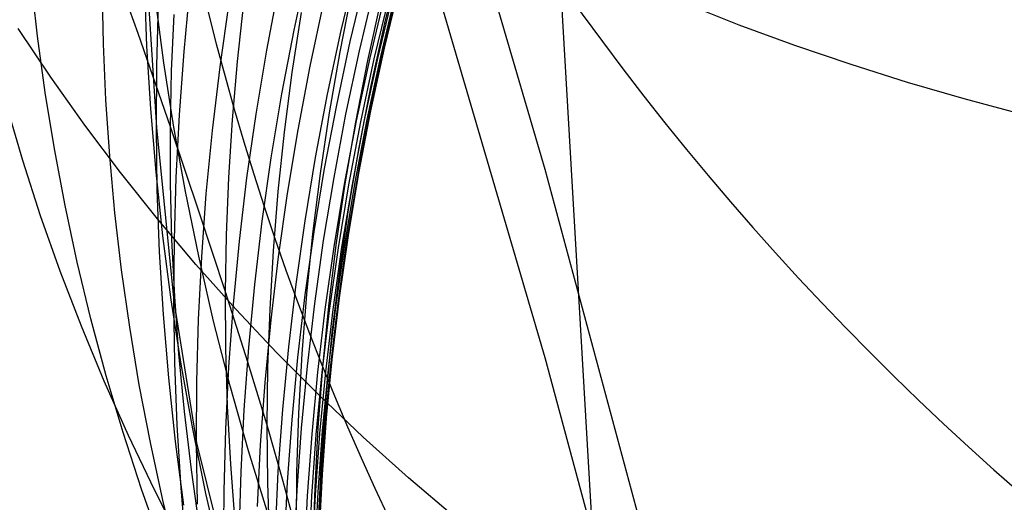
# Model space of a CAD drawing. Extents: x -1634 to -184, y -278 to 263.
# Tile 116 of 242: x -1157.05 to -1151.31, y 83.01 to 85.82. Entities that reach past the tile are written whole.
import ezdxf

# ---------------------------------------------------------------- set-up
doc = ezdxf.new("R2010")
doc.units = 0
doc.layers.add('PREDEFINITO', color=7, linetype='CONTINUOUS')

msp = doc.modelspace()

# ---------------------------------------------------------------- linework, layer by layer
at = {"layer": 'PREDEFINITO'}
for p, q in [((-1153.9889, 84.9517, 441.4541), (-1155.0895, 88.702, 441.3694)), ((-1153.9889, 83.8546, 392.8707), (-1155.0895, 87.605, 392.786)), ((-1153.9481, 86.8593, 295.4377), (-1153.6171, 81.1561, 295.4648)), ((-1156.3285, 86.3939, 564.0583), (-1156.2547, 85.1954, 569.9854)), ((-1156.3611, 85.7426, 631.6284), (-1156.5681, 86.3283, 633.7607)), ((-1155.4526, 85.7638, 591.0017), (-1155.3723, 86.1372, 591.004)), ((-1155.1777, 85.7615, 596.9078), (-1155.0888, 86.1329, 596.8973)), ((-1154.924, 85.803, 609.88), (-1154.8355, 86.1659, 609.8346)), ((-1155.1248, 85.6964, 598.3863), (-1155.0361, 86.0671, 598.373)), ((-1154.9212, 85.6965, 607.8327), (-1154.8328, 86.061, 607.7931)), ((-1156.9475, 85.7273, 638.7955), (-1156.984, 86.0531, 638.6706)), ((-1156.5626, 85.684, 633.9748), (-1156.5691, 86.0075, 633.8671)), ((-1156.3092, 85.6699, 563.9375), (-1156.323, 86.0334, 563.9984)), ((-1156.0934, 85.6385, 576.0898), (-1156.0574, 86.0088, 576.1249)), ((-1155.6116, 85.6461, 588.0395), (-1155.5403, 86.0197, 588.0485)), ((-1155.0706, 85.6433, 599.8565), (-1154.9821, 86.0133, 599.84)), ((-1154.9259, 85.6584, 606.8366), (-1154.8375, 86.0237, 606.7999)), ((-1156.2114, 85.5724, 557.7389), (-1156.2604, 85.9452, 557.8153)), ((-1155.1838, 85.6373, 616.1334), (-1155.1131, 85.9934, 616.0713)), ((-1155.0229, 85.5869, 611.9771), (-1154.9436, 85.9475, 611.9264)), ((-1155.0093, 85.6026, 601.8524), (-1154.9209, 85.9715, 601.8302)), ((-1154.9846, 85.5957, 602.8511), (-1154.8962, 85.9639, 602.826)), ((-1154.9639, 85.598, 603.8472), (-1154.8756, 85.9655, 603.8192)), ((-1154.9473, 85.6091, 604.8437), (-1154.859, 85.9759, 604.8128)), ((-1154.9346, 85.6293, 605.8399), (-1154.8463, 85.9953, 605.8061)), ((-1156.2523, 85.5556, 570.0333), (-1156.2417, 85.9188, 570.081)), ((-1155.8834, 85.5489, 582.0783), (-1155.83, 85.9218, 582.1005)), ((-1155.7819, 85.5798, 624.8316), (-1155.7444, 85.9211, 624.7473)), ((-1155.3582, 85.554, 593.9584), (-1155.2783, 85.9262, 593.9547)), ((-1152.8578, 85.7929, 667.1593), (-1153.1792, 85.92, 667.0279)), ((-1156.1656, 85.5253, 629.3898), (-1156.151, 85.8544, 629.295)), ((-1155.4628, 85.5161, 620.4724), (-1155.4092, 85.8655, 620.3992)), ((-1156.8698, 85.4884, 654.7133), (-1157.0594, 85.7719, 654.5428)), ((-1155.0031, 85.4406, 609.9249), (-1154.924, 85.803, 609.88)), ((-1152.5336, 85.6735, 667.2861), (-1152.8578, 85.7929, 667.1593)), ((-1156.9026, 85.3999, 638.9215), (-1156.9475, 85.7273, 638.7955)), ((-1156.1726, 85.1989, 629.4841), (-1156.3611, 85.7426, 631.6284)), ((-1155.5236, 85.3912, 590.9987), (-1155.4526, 85.7638, 591.0017)), ((-1155.2572, 85.3905, 596.9174), (-1155.1777, 85.7615, 596.9078)), ((-1156.5484, 85.3579, 634.0836), (-1156.5626, 85.684, 633.9748)), ((-1156.2869, 85.3037, 563.8757), (-1156.3092, 85.6699, 563.9375)), ((-1155.204, 85.3261, 598.3989), (-1155.1248, 85.6964, 598.3863)), ((-1155.0049, 85.2935, 606.8727), (-1154.9259, 85.6584, 606.8366)), ((-1155.0002, 85.3324, 607.8716), (-1154.9212, 85.6965, 607.8327)), ((-1152.2069, 85.5619, 667.4085), (-1152.5336, 85.6735, 667.2861)), ((-1156.1207, 85.2705, 576.0543), (-1156.0934, 85.6385, 576.0898)), ((-1155.6736, 85.2735, 588.0299), (-1155.6116, 85.6461, 588.0395)), ((-1155.2454, 85.2822, 616.195), (-1155.1838, 85.6373, 616.1334)), ((-1155.1497, 85.2737, 599.872), (-1155.0706, 85.6433, 599.8565)), ((-1155.0883, 85.2343, 601.8738), (-1155.0093, 85.6026, 601.8524)), ((-1155.0262, 85.2428, 604.8739), (-1154.9473, 85.6091, 604.8437)), ((-1155.0136, 85.2636, 605.8731), (-1154.9346, 85.6293, 605.8399)), ((-1156.2547, 85.1954, 569.9854), (-1156.2523, 85.5556, 570.0333)), ((-1156.1531, 85.198, 557.6616), (-1156.2114, 85.5724, 557.7389)), ((-1155.9279, 85.1779, 582.0555), (-1155.8834, 85.5489, 582.0783)), ((-1155.8111, 85.2406, 624.9154), (-1155.7819, 85.5798, 624.8316)), ((-1155.4288, 85.1825, 593.9613), (-1155.3582, 85.554, 593.9584)), ((-1155.0931, 85.2269, 612.0274), (-1155.0229, 85.5869, 611.9771)), ((-1155.0635, 85.228, 602.8755), (-1154.9846, 85.5957, 602.8511)), ((-1155.0429, 85.2309, 603.8745), (-1154.9639, 85.598, 603.8472)), ((-1151.8782, 85.458, 667.5262), (-1152.2069, 85.5619, 667.4085)), ((-1156.6714, 85.209, 654.8826), (-1156.8698, 85.4884, 654.7133)), ((-1156.1726, 85.1989, 629.4841), (-1156.1656, 85.5253, 629.3898)), ((-1155.5078, 85.1682, 620.5452), (-1155.4628, 85.5161, 620.4724)), ((-1155.0731, 85.0788, 609.9692), (-1155.0031, 85.4406, 609.9249)), ((-1151.5476, 85.3619, 667.6393), (-1151.8782, 85.458, 667.5262)), ((-1156.8491, 85.0713, 639.0485), (-1156.9026, 85.3999, 638.9215)), ((-1155.5853, 85.0197, 590.9949), (-1155.5236, 85.3912, 590.9987)), ((-1155.3274, 85.0204, 596.9262), (-1155.2572, 85.3905, 596.9174)), ((-1157.0334, 85.004, 644.1032), (-1157.1288, 85.3274, 643.9589)), ((-1156.5261, 85.0295, 634.1935), (-1156.5484, 85.3579, 634.0836)), ((-1155.2741, 84.9565, 598.4106), (-1155.204, 85.3261, 598.3989)), ((-1155.0701, 84.969, 607.9099), (-1155.0002, 85.3324, 607.8716)), ((-1151.2157, 85.2735, 667.7477), (-1151.5476, 85.3619, 667.6393)), ((-1156.256, 84.935, 563.8128), (-1156.2869, 85.3037, 563.8757)), ((-1156.1395, 84.9052, 576.0184), (-1156.1207, 85.2705, 576.0543)), ((-1155.7265, 84.9025, 588.0195), (-1155.6736, 85.2735, 588.0299)), ((-1155.2983, 84.9284, 616.2561), (-1155.2454, 85.2822, 616.195)), ((-1155.2195, 84.9049, 599.8867), (-1155.1497, 85.2737, 599.872)), ((-1155.0834, 84.8987, 605.9055), (-1155.0136, 85.2636, 605.8731)), ((-1155.0747, 84.9293, 606.9081), (-1155.0049, 85.2935, 606.8727)), ((-1156.4644, 84.9339, 655.0506), (-1156.6714, 85.209, 654.8826)), ((-1156.0025, 84.6973, 627.3289), (-1156.1726, 85.1989, 629.4841)), ((-1156.172, 84.8725, 629.5785), (-1156.1726, 85.1989, 629.4841)), ((-1156.0853, 84.8223, 557.5836), (-1156.1531, 85.198, 557.6616)), ((-1155.8323, 84.9037, 624.9987), (-1155.8111, 85.2406, 624.9154)), ((-1155.158, 84.8666, 601.8945), (-1155.0883, 85.2343, 601.8738)), ((-1155.1542, 84.868, 612.0771), (-1155.0931, 85.2269, 612.0274)), ((-1155.1333, 84.861, 602.899), (-1155.0635, 85.228, 602.8755)), ((-1155.1126, 84.8646, 603.9011), (-1155.0429, 85.2309, 603.8745)), ((-1155.096, 84.8771, 604.9035), (-1155.0262, 85.2428, 604.8739)), ((-1156.2547, 85.1954, 569.9854), (-1156.1523, 84.1835, 575.9457)), ((-1156.2492, 84.8353, 569.937), (-1156.2547, 85.1954, 569.9854)), ((-1155.9635, 84.8089, 582.0322), (-1155.9279, 85.1779, 582.0555)), ((-1155.5443, 84.8222, 620.6175), (-1155.5078, 85.1682, 620.5452)), ((-1155.4902, 84.8122, 593.9634), (-1155.4288, 85.1825, 593.9613)), ((-1156.7869, 84.7417, 639.1764), (-1156.8491, 85.0713, 639.0485)), ((-1156.4958, 84.699, 634.3045), (-1156.5261, 85.0295, 634.1935)), ((-1155.1341, 84.7182, 610.013), (-1155.0731, 85.0788, 609.9692)), ((-1156.9288, 84.6811, 644.248), (-1157.0334, 85.004, 644.1032)), ((-1155.6379, 84.6497, 590.9905), (-1155.5853, 85.0197, 590.9949)), ((-1155.3884, 84.6513, 596.9341), (-1155.3274, 85.0204, 596.9262)), ((-1155.1309, 84.6066, 607.9476), (-1155.0701, 84.969, 607.9099)), ((-1156.2487, 84.6635, 655.2172), (-1156.4644, 84.9339, 655.0506)), ((-1156.2163, 84.5642, 563.7491), (-1156.256, 84.935, 563.8128)), ((-1155.3424, 84.5762, 616.3168), (-1155.2983, 84.9284, 616.2561)), ((-1155.3349, 84.5882, 598.4215), (-1155.2741, 84.9565, 598.4106)), ((-1155.1355, 84.5662, 606.9428), (-1155.0747, 84.9293, 606.9081)), ((-1152.9719, 81.1698, 441.5395), (-1153.9889, 84.9517, 441.4541)), ((-1156.1637, 84.5432, 629.674), (-1156.172, 84.8725, 629.5785)), ((-1156.1499, 84.5428, 575.9822), (-1156.1395, 84.9052, 576.0184)), ((-1155.8455, 84.5694, 625.0815), (-1155.8323, 84.9037, 624.9987)), ((-1155.7705, 84.5332, 588.0085), (-1155.7265, 84.9025, 588.0195)), ((-1155.2802, 84.5372, 599.9006), (-1155.2195, 84.9049, 599.8867)), ((-1155.2187, 84.5001, 601.9143), (-1155.158, 84.8666, 601.8945)), ((-1155.2065, 84.5104, 612.1263), (-1155.1542, 84.868, 612.0771)), ((-1155.1939, 84.4951, 602.9219), (-1155.1333, 84.861, 602.899)), ((-1155.1733, 84.4993, 603.9269), (-1155.1126, 84.8646, 603.9011)), ((-1155.1567, 84.5126, 604.9323), (-1155.096, 84.8771, 604.9035)), ((-1155.1441, 84.5349, 605.9373), (-1155.0834, 84.8987, 605.9055)), ((-1156.2354, 84.4723, 569.8876), (-1156.2492, 84.8353, 569.937)), ((-1156.008, 84.4456, 557.5047), (-1156.0853, 84.8223, 557.5836)), ((-1155.9905, 84.4423, 582.0083), (-1155.9635, 84.8089, 582.0322)), ((-1155.5724, 84.4783, 620.6893), (-1155.5443, 84.8222, 620.6175)), ((-1155.5425, 84.4434, 593.9648), (-1155.4902, 84.8122, 593.9634)), ((-1156.7159, 84.4113, 639.3051), (-1156.7869, 84.7417, 639.1764)), ((-1156.4571, 84.3667, 634.4164), (-1156.4958, 84.699, 634.3045)), ((-1155.851, 84.2378, 625.1636), (-1156.0025, 84.6973, 627.3289)), ((-1155.1861, 84.3588, 610.0562), (-1155.1341, 84.7182, 610.013)), ((-1156.8149, 84.3591, 644.3931), (-1156.9288, 84.6811, 644.248)), ((-1156.0247, 84.3981, 655.3822), (-1156.2487, 84.6635, 655.2172)), ((-1155.6817, 84.2814, 590.9853), (-1155.6379, 84.6497, 590.9905)), ((-1155.4405, 84.2837, 596.9413), (-1155.3884, 84.6513, 596.9341)), ((-1155.851, 84.2378, 625.1636), (-1155.8455, 84.5694, 625.0815)), ((-1155.3868, 84.2212, 598.4315), (-1155.3349, 84.5882, 598.4215)), ((-1155.378, 84.2259, 616.3769), (-1155.3424, 84.5762, 616.3168)), ((-1155.1827, 84.2456, 607.9847), (-1155.1309, 84.6066, 607.9476)), ((-1156.1675, 84.1913, 563.6844), (-1156.2163, 84.5642, 563.7491)), ((-1156.1477, 84.2114, 629.7703), (-1156.1637, 84.5432, 629.674)), ((-1156.1523, 84.1835, 575.9457), (-1156.1499, 84.5428, 575.9822)), ((-1155.8057, 84.166, 587.9968), (-1155.7705, 84.5332, 588.0085)), ((-1155.3319, 84.1709, 599.9136), (-1155.2802, 84.5372, 599.9006)), ((-1155.25, 84.1544, 612.175), (-1155.2065, 84.5104, 612.1263)), ((-1155.2084, 84.1494, 604.9603), (-1155.1567, 84.5126, 604.9323)), ((-1155.1958, 84.1724, 605.9684), (-1155.1441, 84.5349, 605.9373)), ((-1155.1873, 84.2045, 606.9769), (-1155.1355, 84.5662, 606.9428)), ((-1156.2132, 84.1065, 569.8373), (-1156.2354, 84.4723, 569.8876)), ((-1155.5924, 84.1367, 620.7605), (-1155.5724, 84.4783, 620.6893)), ((-1155.2704, 84.135, 601.9334), (-1155.2187, 84.5001, 601.9143)), ((-1155.2456, 84.1306, 602.9439), (-1155.1939, 84.4951, 602.9219)), ((-1155.225, 84.1354, 603.952), (-1155.1733, 84.4993, 603.9269)), ((-1156.6359, 84.0806, 639.4344), (-1156.7159, 84.4113, 639.3051)), ((-1155.7924, 84.138, 655.5454), (-1156.0247, 84.3981, 655.3822)), ((-1156.009, 84.0782, 581.984), (-1155.9905, 84.4423, 582.0083)), ((-1155.921, 84.0682, 557.4252), (-1156.008, 84.4456, 557.5047)), ((-1155.586, 84.0762, 593.9654), (-1155.5425, 84.4434, 593.9648)), ((-1156.6918, 84.0382, 644.5384), (-1156.8149, 84.3591, 644.3931)), ((-1156.4099, 84.0327, 634.5292), (-1156.4571, 84.3667, 634.4164)), ((-1155.2294, 84.001, 610.0987), (-1155.1861, 84.3588, 610.0562)), ((-1155.7166, 83.9152, 590.9794), (-1155.6817, 84.2814, 590.9853)), ((-1155.4836, 83.9178, 596.9477), (-1155.4405, 84.2837, 596.9413)), ((-1155.721, 83.8293, 623.0363), (-1155.851, 84.2378, 625.1636)), ((-1155.849, 83.9062, 625.2457), (-1155.851, 84.2378, 625.1636)), ((-1155.4053, 83.8777, 616.4364), (-1155.378, 84.2259, 616.3769)), ((-1155.2259, 83.8863, 608.0211), (-1155.1827, 84.2456, 607.9847)), ((-1156.1096, 83.8169, 563.6189), (-1156.1675, 84.1913, 563.6844)), ((-1156.1523, 84.1835, 575.9457), (-1156.0215, 83.359, 581.9341)), ((-1156.1467, 83.8242, 575.9087), (-1156.1523, 84.1835, 575.9457)), ((-1156.1236, 83.8772, 629.8676), (-1156.1477, 84.2114, 629.7703)), ((-1155.8323, 83.801, 587.9846), (-1155.8057, 84.166, 587.9968)), ((-1155.4298, 83.8559, 598.4407), (-1155.3868, 84.2212, 598.4315)), ((-1155.3748, 83.8063, 599.9257), (-1155.3319, 84.1709, 599.9136)), ((-1155.2388, 83.8115, 605.9987), (-1155.1958, 84.1724, 605.9684)), ((-1155.2303, 83.8444, 607.0103), (-1155.1873, 84.2045, 606.9769)), ((-1155.5522, 83.8833, 655.7065), (-1155.7924, 84.138, 655.5454)), ((-1155.6045, 83.7977, 620.8311), (-1155.5924, 84.1367, 620.7605)), ((-1155.3132, 83.7715, 601.9516), (-1155.2704, 84.135, 601.9334)), ((-1155.2885, 83.7678, 602.9652), (-1155.2456, 84.1306, 602.9439)), ((-1155.285, 83.8002, 612.223), (-1155.25, 84.1544, 612.175)), ((-1155.2679, 83.7732, 603.9763), (-1155.225, 84.1354, 603.952)), ((-1155.2513, 83.7878, 604.9877), (-1155.2084, 84.1494, 604.9603)), ((-1156.5467, 83.7497, 639.5644), (-1156.6359, 84.0806, 639.4344)), ((-1156.1825, 83.7382, 569.7861), (-1156.2132, 84.1065, 569.8373)), ((-1156.0193, 83.7171, 581.9593), (-1156.009, 84.0782, 581.984)), ((-1155.8242, 83.6905, 557.345), (-1155.921, 84.0682, 557.4252)), ((-1155.6207, 83.7111, 593.9653), (-1155.586, 84.0762, 593.9654)), ((-1156.5593, 83.7189, 644.6838), (-1156.6918, 84.0382, 644.5384)), ((-1156.3541, 83.6975, 634.6428), (-1156.4099, 84.0327, 634.5292)), ((-1155.2641, 83.6452, 610.1406), (-1155.2294, 84.001, 610.0987)), ((-1155.8393, 83.5717, 625.3287), (-1155.849, 83.9062, 625.2457)), ((-1155.7431, 83.5513, 590.9729), (-1155.7166, 83.9152, 590.9794)), ((-1155.3042, 83.6345, 655.8656), (-1155.5522, 83.8833, 655.7065)), ((-1155.5181, 83.5539, 596.9533), (-1155.4836, 83.9178, 596.9477)), ((-1155.2604, 83.5288, 608.0568), (-1155.2259, 83.8863, 608.0211)), ((-1156.1329, 83.462, 575.8708), (-1156.1467, 83.8242, 575.9087)), ((-1156.0914, 83.5408, 629.9657), (-1156.1236, 83.8772, 629.8676)), ((-1155.6089, 83.4615, 620.9011), (-1155.721, 83.8293, 623.0363)), ((-1155.4641, 83.4927, 598.4492), (-1155.4298, 83.8559, 598.4407)), ((-1155.4244, 83.5318, 616.4954), (-1155.4053, 83.8777, 616.4364)), ((-1155.2647, 83.4862, 607.0429), (-1155.2303, 83.8444, 607.0103)), ((-1152.9719, 80.0727, 392.9561), (-1153.9889, 83.8546, 392.8707)), ((-1156.0422, 83.4411, 563.5525), (-1156.1096, 83.8169, 563.6189)), ((-1155.8505, 83.4387, 587.9717), (-1155.8323, 83.801, 587.9846)), ((-1155.6089, 83.4615, 620.9011), (-1155.6045, 83.7977, 620.8311)), ((-1155.409, 83.4437, 599.9371), (-1155.3748, 83.8063, 599.9257)), ((-1155.3474, 83.41, 601.9691), (-1155.3132, 83.7715, 601.9516)), ((-1155.3227, 83.4069, 602.9857), (-1155.2885, 83.7678, 602.9652)), ((-1155.3116, 83.4483, 612.2703), (-1155.285, 83.8002, 612.223)), ((-1155.3021, 83.413, 603.9998), (-1155.2679, 83.7732, 603.9763)), ((-1155.2856, 83.4283, 605.0143), (-1155.2513, 83.7878, 604.9877)), ((-1155.2732, 83.4526, 606.0284), (-1155.2388, 83.8115, 605.9987)), ((-1156.4175, 83.4014, 644.8292), (-1156.5593, 83.7189, 644.6838)), ((-1156.4485, 83.4191, 639.6948), (-1156.5467, 83.7497, 639.5644)), ((-1156.143, 83.3677, 569.734), (-1156.1825, 83.7382, 569.7861)), ((-1156.0215, 83.359, 581.9341), (-1156.0193, 83.7171, 581.9593)), ((-1155.6469, 83.3483, 593.9644), (-1155.6207, 83.7111, 593.9653)), ((-1156.2895, 83.3613, 634.7571), (-1156.3541, 83.6975, 634.6428)), ((-1155.7175, 83.3128, 557.2642), (-1155.8242, 83.6905, 557.345)), ((-1155.0487, 83.3918, 656.0223), (-1155.3042, 83.6345, 655.8656)), ((-1155.2904, 83.2915, 610.1818), (-1155.2641, 83.6452, 610.1406)), ((-1156.0507, 83.2026, 630.0645), (-1156.0914, 83.5408, 629.9657)), ((-1155.8216, 83.2346, 625.4123), (-1155.8393, 83.5717, 625.3287)), ((-1155.7611, 83.1899, 590.9657), (-1155.7431, 83.5513, 590.9729)), ((-1155.5441, 83.1922, 596.9581), (-1155.5181, 83.5539, 596.9533)), ((-1155.49, 83.1317, 598.4568), (-1155.4641, 83.4927, 598.4492)), ((-1155.4355, 83.1886, 616.5536), (-1155.4244, 83.5318, 616.4954)), ((-1155.2908, 83.1302, 607.0749), (-1155.2647, 83.4862, 607.0429)), ((-1155.2865, 83.1736, 608.0918), (-1155.2604, 83.5288, 608.0568)), ((-1156.1108, 83.097, 575.832), (-1156.1329, 83.462, 575.8708)), ((-1155.9654, 83.0643, 563.4854), (-1156.0422, 83.4411, 563.5525)), ((-1155.8605, 83.0792, 587.9583), (-1155.8505, 83.4387, 587.9717)), ((-1155.5148, 83.1344, 618.759), (-1155.6089, 83.4615, 620.9011)), ((-1155.6056, 83.1252, 620.971), (-1155.6089, 83.4615, 620.9011)), ((-1155.4348, 83.0834, 599.9476), (-1155.409, 83.4437, 599.9371)), ((-1155.3299, 83.0987, 612.317), (-1155.3116, 83.4483, 612.2703)), ((-1155.3115, 83.0709, 605.0401), (-1155.2856, 83.4283, 605.0143)), ((-1155.2991, 83.0959, 606.0573), (-1155.2732, 83.4526, 606.0284)), ((-1156.3409, 83.0889, 639.8255), (-1156.4485, 83.4191, 639.6948)), ((-1156.2663, 83.0861, 644.9744), (-1156.4175, 83.4014, 644.8292)), ((-1156.0944, 82.9953, 569.681), (-1156.143, 83.3677, 569.734)), ((-1155.3732, 83.0508, 601.9857), (-1155.3474, 83.41, 601.9691)), ((-1155.3485, 83.0482, 603.0054), (-1155.3227, 83.4069, 602.9857)), ((-1155.328, 83.055, 604.0226), (-1155.3021, 83.413, 603.9998)), ((-1154.7858, 83.1553, 656.1766), (-1155.0487, 83.3918, 656.0223)), ((-1156.216, 83.0242, 634.872), (-1156.2895, 83.3613, 634.7571)), ((-1156.0215, 83.359, 581.9341), (-1155.8626, 82.7228, 587.9444)), ((-1156.0157, 83.001, 581.9084), (-1156.0215, 83.359, 581.9341)), ((-1155.6007, 82.9354, 557.1829), (-1155.7175, 83.3128, 557.2642)), ((-1155.6648, 82.988, 593.9629), (-1155.6469, 83.3483, 593.9644)), ((-1155.3085, 82.9403, 610.2223), (-1155.2904, 83.2915, 610.1818)), ((-1156.0015, 82.8627, 630.164), (-1156.0507, 83.2026, 630.0645)), ((-1155.7959, 82.895, 625.4966), (-1155.8216, 83.2346, 625.4123)), ((-1155.771, 82.8314, 590.9579), (-1155.7611, 83.1899, 590.9657)), ((-1155.5618, 82.8331, 596.9622), (-1155.5441, 83.1922, 596.9581)), ((-1155.4388, 82.8482, 616.6112), (-1155.5148, 83.1344, 618.759)), ((-1155.4388, 82.8482, 616.6112), (-1155.4355, 83.1886, 616.5536)), ((-1155.3043, 82.8208, 608.1261), (-1155.2865, 83.1736, 608.0918)), ((-1154.516, 82.9255, 656.3282), (-1154.7858, 83.1553, 656.1766)), ((-1156.2241, 82.7596, 639.9565), (-1156.3409, 83.0889, 639.8255)), ((-1156.1058, 82.7732, 645.1192), (-1156.2663, 83.0861, 644.9744)), ((-1156.0801, 82.7296, 575.7923), (-1156.1108, 83.097, 575.832)), ((-1155.8626, 82.7228, 587.9444), (-1155.8605, 83.0792, 587.9583)), ((-1155.5946, 82.786, 621.0414), (-1155.6056, 83.1252, 620.971)), ((-1155.5076, 82.7732, 598.4636), (-1155.49, 83.1317, 598.4568)), ((-1155.4522, 82.7255, 599.9574), (-1155.4348, 83.0834, 599.9476)), ((-1155.3403, 82.7518, 612.363), (-1155.3299, 83.0987, 612.317)), ((-1155.3168, 82.7417, 606.0855), (-1155.2991, 83.0959, 606.0573)), ((-1155.3085, 82.7767, 607.1061), (-1155.2908, 83.1302, 607.0749)), ((-1156.1334, 82.6868, 634.9874), (-1156.216, 83.0242, 634.872)), ((-1155.8789, 82.6868, 563.4176), (-1155.9654, 83.0643, 563.4854)), ((-1155.3907, 82.6941, 602.0016), (-1155.3732, 83.0508, 601.9857)), ((-1155.366, 82.6921, 603.0243), (-1155.3485, 83.0482, 603.0054)), ((-1155.3455, 82.6995, 604.0446), (-1155.328, 83.055, 604.0226)), ((-1155.3291, 82.716, 605.0652), (-1155.3115, 83.0709, 605.0401))]:
    msp.add_line(p, q, dxfattribs=at)
at = {"layer": 'PREDEFINITO', "extrusion": (-0.013721, 0.24072, -0.970498)}
msp.add_circle((1132.4219, 283.2323, -453.1226), 17.1683, dxfattribs=at)
at = {"layer": 'PREDEFINITO', "extrusion": (-0.004203, 0.253612, -0.967297)}
msp.add_circle((1138.1717, 244.7489, -483.4974), 16.9081, dxfattribs=at)
at = {"layer": 'PREDEFINITO', "extrusion": (0.005317, 0.266436, -0.963838)}
msp.add_circle((1141.3617, 211.3431, -513.7435), 16.598, dxfattribs=at)

doc.saveas('drawing.dxf')
